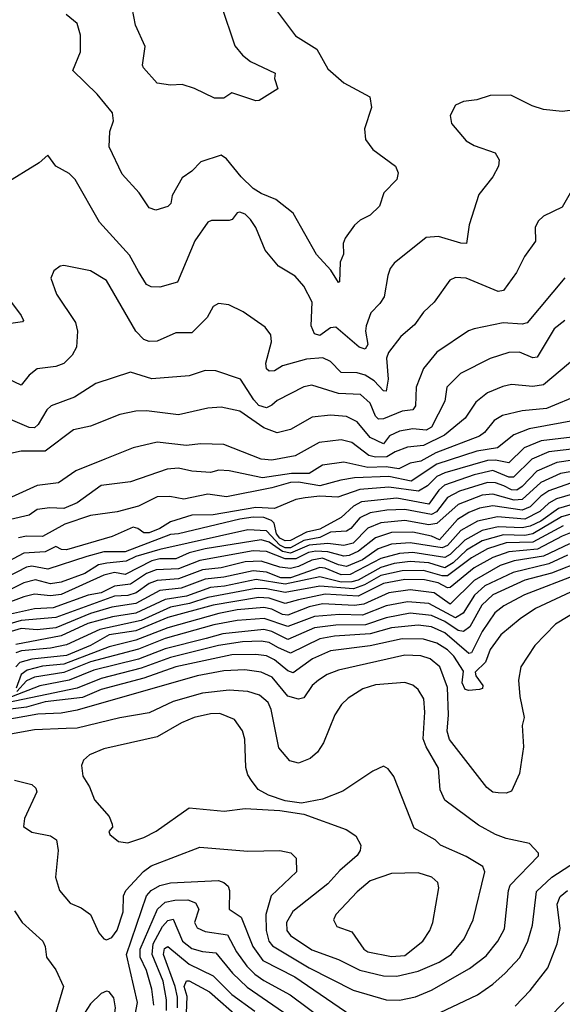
# Model space of a CAD drawing. Extents: x 1443846 to 1577407, y 839182 to 927291.
# Tile 120 of 256: x 1457979 to 1460016, y 894568 to 898265. Entities that reach past the tile are written whole.
import ezdxf

# ---------------------------------------------------------------- set-up
doc = ezdxf.new("R2010")
doc.units = 0

msp = doc.modelspace()

# ---------------------------------------------------------------- linework, layer by layer
at = {"layer": '0CON20XD'}
for points in [[(1458735, 898320), (1458786.7, 898166.7), (1458815, 898131.5), (1458845, 898108.5), (1458937.5, 898065), (1458935.7, 898044.3), (1458948, 898005), (1458877.7, 897962.3), (1458865, 897960.7), (1458775, 897990), (1458745, 897970), (1458710.5, 897970.5), (1458635, 898007.1), (1458588.3, 898021.7), (1458545, 898018.8), (1458495, 898026.7), (1458444, 898085), (1458440, 898095), (1458450, 898165), (1458414.2, 898245), (1458394.2, 898344.2)], [(1458931.4, 898315), (1459014.4, 898205), (1459094.6, 898154.6), (1459135, 898081.1), (1459195, 898027.8), (1459293.3, 897975), (1459299.2, 897935), (1459272.9, 897855), (1459277.3, 897815), (1459305, 897778.1), (1459390, 897715), (1459400, 897690), (1459394.2, 897665), (1459345.7, 897615), (1459329.2, 897565), (1459295, 897530.8), (1459257.3, 897512.7), (1459235, 897494), (1459200, 897445), (1459193.3, 897425), (1459194, 897385), (1459181.3, 897355), (1459179.5, 897280.5), (1459175, 897278.8), (1459146.2, 897325), (1459093.4, 897383.4), (1459005, 897539.1), (1458940.4, 897590.4), (1458885, 897612.4), (1458855, 897631.5), (1458810.3, 897675), (1458755, 897743.1), (1458735, 897757.1), (1458658.9, 897731.1), (1458625, 897695.8), (1458588.6, 897671.4), (1458551.2, 897605), (1458545.8, 897575), (1458535, 897564), (1458489.7, 897550.3), (1458465, 897558.6), (1458427.1, 897615), (1458363.8, 897685), (1458315, 897787.5), (1458317.5, 897845), (1458331.4, 897885), (1458327.5, 897915), (1458270, 897985), (1458178.5, 898075), (1458207.5, 898145), (1458207, 898207), (1458195, 898251.2), (1458153.8, 898285)], [(1460045.5, 897924.5), (1460015, 897920.5), (1459945, 897927.5), (1459902.1, 897942.1), (1459822.1, 897982.1), (1459745, 897980.3), (1459695, 897964.6), (1459645, 897957.5), (1459615, 897944.3), (1459594.2, 897905), (1459599.2, 897875), (1459655, 897810.6), (1459685, 897793.3), (1459764, 897765), (1459779.1, 897739.1), (1459775.8, 897715), (1459754.4, 897675), (1459701.7, 897608.3), (1459665.6, 897495), (1459656.2, 897425), (1459635, 897425.5), (1459550.9, 897450.9), (1459505, 897447.7), (1459385, 897350.6), (1459369.2, 897330.8), (1459360.9, 897305), (1459346.7, 897225), (1459330.9, 897199.1), (1459297.5, 897165), (1459279.1, 897115), (1459276.7, 897095), (1459285.3, 897045), (1459275, 897028.5), (1459252.5, 897035), (1459165, 897110.4), (1459145, 897107.7), (1459105, 897079.6), (1459085.7, 897085.7), (1459073.1, 897115), (1459076.9, 897205), (1459045.6, 897265), (1459012.4, 897302.4), (1458950, 897340), (1458900.3, 897400.3), (1458865.4, 897485), (1458845.6, 897515), (1458825, 897534.4), (1458805, 897542.9), (1458795, 897540), (1458775.8, 897515), (1458765, 897510.6), (1458698.8, 897511.2), (1458684.6, 897505.4), (1458636.8, 897435), (1458570.6, 897279.4), (1458505, 897260.8), (1458472.2, 897262.2), (1458455, 897270.8), (1458425, 897319.4), (1458390.6, 897380.6), (1458278.9, 897505), (1458187.1, 897665), (1458165, 897687.1), (1458114.2, 897715), (1458085, 897756.7), (1458051.7, 897728.3), (1457918, 897645)], [(1460045.6, 897614.4), (1460015, 897560.6), (1459945, 897527.1), (1459925, 897508.8), (1459914.3, 897485), (1459915, 897433.3), (1459873.6, 897376.4), (1459844, 897316), (1459795, 897248.9), (1459775, 897244.6), (1459655, 897294.5), (1459615, 897296.7), (1459592.8, 897287.2), (1459534.4, 897205), (1459495, 897166.9), (1459460.2, 897119.8), (1459409.6, 897075), (1459363.1, 897015), (1459355.9, 896994.1), (1459361.9, 896915), (1459355, 896870), (1459345, 896871.5), (1459309.6, 896909.6), (1459275, 896930.3), (1459245, 896938.5), (1459185, 896940.2), (1459145, 896981.3), (1459116.7, 896995), (1459055, 896991), (1458965, 896965.9), (1458935, 896946.1), (1458915, 896945.5), (1458904.7, 896954.7), (1458902.2, 896975), (1458924.6, 897055), (1458921.5, 897081.5), (1458900.2, 897110.2), (1458818.3, 897168.3), (1458764.5, 897194.5), (1458725, 897198.9), (1458705, 897188.1), (1458682.9, 897147.1), (1458625, 897089.5), (1458565, 897089.2), (1458495, 897058.2), (1458465, 897056.2), (1458445, 897064.7), (1458415, 897095.4), (1458305, 897285.6), (1458245, 897321.9), (1458145, 897342), (1458130.5, 897339.5), (1458107.3, 897322.7), (1458096, 897295), (1458117.5, 897235), (1458188.3, 897128.3), (1458195.4, 897095.4), (1458192.1, 897035), (1458176.4, 897005), (1458145, 896974.6), (1458115, 896962.8), (1458045, 896953.8), (1458015, 896930.4), (1457985, 896893.1), (1457935, 896916.1)], [(1460024.7, 897295.3), (1459883.5, 897126.5), (1459865, 897121.8), (1459793.7, 897126.3), (1459685, 897104.6), (1459663.8, 897096.2), (1459545, 897016.4), (1459494, 896955), (1459466.6, 896885), (1459464.2, 896815), (1459455, 896800), (1459414.5, 896795.5), (1459345, 896766.5), (1459326, 896765), (1459315, 896776.9), (1459294.8, 896824.8), (1459257.8, 896857.8), (1459175, 896861.3), (1459075, 896892.9), (1459045, 896886.6), (1458945, 896835.3), (1458925, 896817.6), (1458905, 896807.3), (1458877, 896817), (1458857.2, 896837.2), (1458807.3, 896915), (1458715, 896946.7), (1458675, 896947.9), (1458615, 896927.8), (1458475, 896917.1), (1458395, 896941.1), (1458265, 896898.9), (1458185, 896848.2), (1458097.1, 896815), (1458080.4, 896799.6), (1458048.6, 896745), (1458035, 896732.9), (1458015, 896734.1), (1457945, 896764.1)], [(1457928.8, 897228.8), (1457984.5, 897155), (1457992.9, 897135), (1457989.8, 897130.2), (1457901.8, 897118.2)], [(1460025, 897135.3), (1459985, 897104.6), (1459921.7, 896998.3), (1459905, 896995.8), (1459855, 897017.1), (1459815, 897015.3), (1459745, 896992.8), (1459632.9, 896937.1), (1459582.2, 896885), (1459575, 896832.9), (1459525.1, 896734.9), (1459505, 896724.2), (1459455, 896728.7), (1459405, 896720.4), (1459367.5, 896702.5), (1459345, 896672.7), (1459295, 896696.2), (1459245, 896754.8), (1459205, 896774.8), (1459145, 896780), (1459077.2, 896772.8), (1458995, 896726.8), (1458945, 896714.1), (1458895, 896732.4), (1458805, 896794.7), (1458735, 896810.3), (1458685, 896806.5), (1458575, 896781.2), (1458455, 896795.9), (1458414.7, 896794.7), (1458355, 896782.6), (1458245, 896739.4), (1458181.4, 896725), (1458075, 896644.7), (1457985, 896644.7), (1457945, 896636.1)], [(1460070.4, 896999.6), (1459945, 896894.2), (1459905, 896887.9), (1459825, 896894.7), (1459791.9, 896888.1), (1459735, 896863.4), (1459690.5, 896829.5), (1459651.4, 896768.6), (1459573.7, 896705), (1459495, 896665.6), (1459435, 896659.8), (1459387.6, 896642.4), (1459356.6, 896623.4), (1459315, 896622.9), (1459289.1, 896629.1), (1459225, 896678), (1459185, 896687.1), (1459102.5, 896677.5), (1459012.9, 896627.1), (1458925, 896611.6), (1458885, 896615.2), (1458745, 896669.8), (1458657.4, 896672.6), (1458605, 896666.8), (1458495, 896679.3), (1458405, 896657.8), (1458298.1, 896615), (1458189, 896571), (1458125, 896526), (1458044.1, 896515.9), (1457892.3, 896447.7)], [(1460082.6, 896857.4), (1459956.7, 896805), (1459865, 896796.1), (1459790.8, 896779.2), (1459760.4, 896759.6), (1459724.1, 896715), (1459705, 896701), (1459540.9, 896639.1), (1459485, 896607.5), (1459445, 896599.9), (1459401.6, 896578.4), (1459355, 896585.5), (1459285, 896583.7), (1459195, 896604.1), (1459115, 896592.5), (1459065, 896560.8), (1458998.7, 896561.3), (1458890, 896545), (1458765, 896571.3), (1458726.8, 896573.2), (1458695, 896565.3), (1458625, 896569.8), (1458575, 896580.9), (1458533, 896577), (1458395, 896529.4), (1458285, 896515.9), (1458195, 896450.7), (1458145, 896430), (1458092.3, 896432.3), (1458045, 896426.3), (1458015, 896404.8), (1457945, 896387.9)], [(1460075, 896762), (1459891.4, 896728.6), (1459833.4, 896706.6), (1459772.3, 896657.7), (1459695, 896644.4), (1459544.3, 896595.7), (1459448, 896532), (1459365, 896550.3), (1459235.1, 896544.9), (1459184.6, 896535.4), (1459105, 896514.2), (1459025, 896528.5), (1458995, 896527.6), (1458925, 896507.3), (1458755, 896473.8), (1458685, 896483), (1458595, 896464.8), (1458542.5, 896475), (1458495, 896474), (1458425, 896438.5), (1458345, 896417.7), (1458245, 896403.3), (1458148.7, 896371.3), (1458065, 896324.2), (1458004.9, 896325.1), (1457975, 896319)], [(1460095, 896702.2), (1459936.7, 896683.3), (1459872.7, 896657.3), (1459815, 896601.1), (1459765, 896610.9), (1459735, 896609.8), (1459575, 896563.4), (1459545, 896549.6), (1459509.8, 896515), (1459475.4, 896494.6), (1459365, 896509.7), (1459255, 896500.7), (1459172.8, 896472.8), (1459105, 896475.9), (1459049.9, 896470.1), (1459015, 896463.5), (1458935, 896429.1), (1458865, 896433.2), (1458705, 896405.8), (1458625, 896404.2), (1458545, 896380.1), (1458505, 896354), (1458465, 896338.6), (1458445, 896338.1), (1458422.5, 896355), (1458405, 896359.3), (1458325.4, 896325), (1458155, 896274), (1458135.3, 896275.3), (1458115, 896286.5), (1458075, 896267.3), (1457995, 896262.4), (1457765, 896140.6)], [(1460105, 896658.2), (1459965, 896642.5), (1459901, 896615), (1459832.7, 896547.3), (1459815, 896547.4), (1459755, 896572.1), (1459685, 896555.7), (1459572.8, 896517.2), (1459551.7, 896498.3), (1459514.4, 896445.6), (1459395, 896468), (1459261.8, 896455), (1459231.6, 896438.4), (1459185, 896396.1), (1459105, 896351.4), (1459055, 896340.8), (1458995, 896309.6), (1458975, 896308.8), (1458955, 896317.6), (1458942.6, 896335), (1458933.7, 896375), (1458924.2, 896385), (1458895, 896396.1), (1458855, 896396.6), (1458805, 896389.5), (1458575, 896333.9), (1458545, 896332.4), (1458375, 896267.2), (1458295, 896266.3), (1458231, 896249), (1458085, 896201.2), (1458025, 896213.1), (1458005, 896209.7), (1457777.5, 896092.5)], [(1460115, 896619.7), (1459995, 896602.7), (1459919.6, 896570.4), (1459865, 896512.3), (1459845, 896498.6), (1459825, 896499.8), (1459795.6, 896515), (1459765, 896526), (1459735, 896527.1), (1459630.3, 896495), (1459585, 896471.3), (1459543.3, 896416.7), (1459525, 896407.3), (1459425, 896425.5), (1459356.5, 896423.5), (1459295, 896413.8), (1459255, 896394.5), (1459221.3, 896355), (1459205.2, 896344.8), (1459145, 896340.4), (1459105, 896320.5), (1459045, 896309.1), (1458995, 896282.3), (1458975, 896282.4), (1458955, 896292.2), (1458905, 896345.9), (1458835, 896349.5), (1458504.4, 896275.6), (1458415, 896249), (1458378.4, 896231.6), (1458305.4, 896224.6), (1458275, 896218.4), (1458223.8, 896185), (1458135, 896152.7), (1458095, 896147.3), (1458038.2, 896161.8), (1457995, 896150.3), (1457785, 896045.1)], [(1460125, 896581.4), (1460008.5, 896561.5), (1459935, 896527.8), (1459865, 896462.8), (1459835, 896460.3), (1459755, 896483.6), (1459715, 896479.3), (1459625, 896444.3), (1459545, 896373.7), (1459515, 896368.6), (1459425, 896384.5), (1459335, 896376.3), (1459285, 896356), (1459230.1, 896299.9), (1459195, 896291.1), (1459135, 896298.3), (1459065, 896291.5), (1458995, 896261.8), (1458965, 896267.6), (1458915, 896302.6), (1458885, 896311.7), (1458675, 896277.6), (1458615, 896262.9), (1458565, 896240.5), (1458505, 896240.2), (1458475, 896233.5), (1458375, 896181.5), (1458335, 896189.6), (1458295, 896179.4), (1458135, 896107.2), (1458095, 896101.4), (1458035, 896107.7), (1457995, 896097.9), (1457925, 896071.1)], [(1460068.2, 896531.8), (1459965, 896496.1), (1459935, 896475.7), (1459895, 896436), (1459865, 896423.1), (1459755, 896439.9), (1459705, 896430.6), (1459664.3, 896415), (1459622.2, 896387.8), (1459555, 896311.4), (1459525, 896325.3), (1459455, 896340.3), (1459375, 896338.9), (1459315, 896319.8), (1459250.8, 896269.2), (1459215, 896253.7), (1459195, 896251.1), (1459135, 896267.5), (1459090.8, 896269.2), (1459063, 896265), (1459015, 896240.6), (1458975, 896240.4), (1458905, 896268.1), (1458855, 896270.9), (1458655, 896234.5), (1458575, 896203.2), (1458491, 896199), (1458455, 896185.1), (1458394.8, 896145.2), (1458335, 896138.3), (1458285, 896112.5), (1458235.3, 896104.7), (1458105, 896056), (1458035, 896053), (1457945, 896032.4)], [(1460105, 896498.3), (1459994.2, 896465.8), (1459965, 896449.3), (1459931.1, 896418.9), (1459875, 896390.1), (1459772.1, 896397.9), (1459697.4, 896382.6), (1459635, 896346.5), (1459585, 896291.1), (1459565, 896281.8), (1459445, 896301.1), (1459374.5, 896295.5), (1459325, 896278.4), (1459265, 896237.4), (1459205, 896212.4), (1459175, 896217.8), (1459115, 896243.3), (1459075, 896236), (1459025, 896211.7), (1458995, 896204.4), (1458955, 896209.6), (1458885, 896232.3), (1458825, 896229.1), (1458735, 896207.1), (1458665, 896198.8), (1458575, 896166), (1458495, 896159.4), (1458465, 896147.5), (1458416.7, 896113.3), (1458385, 896103.1), (1458335, 896100.7), (1458115, 896020.3), (1457985, 896008.7), (1457885, 895979.9)], [(1460095, 896457.5), (1460000.8, 896429.2), (1459935, 896382.4), (1459895, 896362.8), (1459865, 896357.1), (1459775, 896361.3), (1459715, 896346.4), (1459649.5, 896310.5), (1459595, 896257.1), (1459575, 896245.3), (1459455, 896264.3), (1459405, 896260.8), (1459335, 896241.5), (1459218.8, 896181.2), (1459185, 896180.7), (1459125, 896206), (1459105, 896208.4), (1458995, 896169.3), (1458959.6, 896169.6), (1458905, 896191), (1458855, 896195.4), (1458745, 896171.3), (1458675, 896164.2), (1458585, 896130.6), (1458505, 896121.8), (1458415, 896072.8), (1458325, 896058.9), (1458245, 896034.7), (1458115, 895981.1), (1458044.6, 895974.6), (1457985, 895978.9), (1457895, 895953.1)], [(1460105, 896425.2), (1460012.2, 896397.8), (1459905, 896334), (1459875, 896328.6), (1459795, 896330.9), (1459715, 896308.6), (1459656.3, 896273.7), (1459605.8, 896225), (1459575, 896206.2), (1459514.7, 896225.3), (1459445, 896230.5), (1459385, 896222.7), (1459335, 896208.4), (1459249.2, 896160.8), (1459225, 896153.7), (1459185, 896152.8), (1459105, 896173.2), (1458975, 896145.4), (1458867, 896163), (1458747.7, 896137.7), (1458695, 896132.6), (1458605, 896100.7), (1458525, 896088.4), (1458415, 896036.5), (1458327.1, 896022.9), (1458235, 895997.7), (1458135, 895951.5), (1457965, 895918.6)], [(1460019.2, 896365), (1459905, 896303.3), (1459805, 896300.3), (1459735, 896277.8), (1459675.3, 896244.7), (1459585, 896177.1), (1459565, 896176.9), (1459495, 896197.3), (1459415, 896195.6), (1459335, 896177.7), (1459273.5, 896143.5), (1459231.5, 896128.5), (1459105, 896138.1), (1458975, 896113.7), (1458905, 896128.4), (1458865, 896128.8), (1458685, 896095.9), (1458616.7, 896073.3), (1458545, 896058.8), (1458435, 896009.6), (1458280, 895975), (1458155, 895917.3), (1458095, 895904.7), (1457985.5, 895895), (1457965, 895887.6)], [(1460065, 896345.3), (1460015, 896326), (1459923, 896277), (1459815, 896266.5), (1459754.2, 896245.8), (1459685, 896206.9), (1459595, 896133), (1459585, 896131.8), (1459550, 896150), (1459497.7, 896162.3), (1459425, 896162.9), (1459345, 896147.4), (1459249.1, 896100.9), (1459125, 896107.7), (1459025, 896087.1), (1458975, 896072.8), (1458915, 896092.9), (1458875, 896095.1), (1458705, 896066.3), (1458535, 896020.3), (1458415, 895970.6), (1458315, 895955.8), (1458245, 895914.9), (1458155, 895878.1), (1458025, 895863.2), (1457979.2, 895850.8), (1457964.2, 895835)], [(1460042.7, 896297.3), (1459945, 896250.6), (1459835, 896232.9), (1459782.9, 896215), (1459685, 896159.5), (1459595, 896070.8), (1459535, 896113.2), (1459445, 896123.8), (1459365, 896113.3), (1459270.1, 896069.9), (1459235.3, 896065.3), (1459115, 896071.6), (1459065, 896060.9), (1458985, 896029.2), (1458965, 896031.4), (1458925, 896052), (1458895, 896057.8), (1458795, 896049.2), (1458726.2, 896035), (1458535, 895982.1), (1458415, 895935.6), (1458315, 895909.7), (1458145, 895845.1), (1458065, 895837), (1458007.1, 895822.9), (1457985, 895806.2), (1457965.4, 895755)], [(1460034.8, 896254.8), (1459965, 896222.2), (1459830.5, 896189.5), (1459725, 896139.8), (1459685.8, 896104.2), (1459642.9, 896037.1), (1459615, 896019.1), (1459515, 896073.3), (1459435, 896079.3), (1459355, 896063.5), (1459265, 896029.2), (1459178.9, 896031.1), (1459085, 896024), (1458985, 895986.2), (1458896, 896016), (1458795, 896008.4), (1458707.2, 895992.8), (1458525, 895941.1), (1458425, 895901.4), (1458245, 895854.3), (1458145, 895813.6), (1458035, 895796), (1458005, 895782.7), (1457967.7, 895742.3)], [(1460095.8, 896234.2), (1459975, 896186.4), (1459875, 896161), (1459755.3, 896105), (1459713.2, 896066.8), (1459668.4, 895985), (1459645, 895967.1), (1459625, 895971.4), (1459575, 896005.3), (1459525, 896028), (1459445, 896036.4), (1459355, 896018.7), (1459277.2, 895992.8), (1459165, 895991.4), (1459085, 895981.1), (1458985, 895937.5), (1458925, 895968.3), (1458895, 895974.7), (1458741.6, 895958.4), (1458678.4, 895941.6), (1458525, 895902.3), (1458425, 895863.9), (1458257.5, 895822.5), (1458164.8, 895785.2), (1458055, 895764.3), (1457948.1, 895721.9)], [(1460075, 896183.4), (1459874.2, 896105.8), (1459795.6, 896064.4), (1459762.1, 896037.9), (1459715, 895967.9), (1459675, 895888.1), (1459665.2, 895884.8), (1459575, 895962.1), (1459525, 895984.9), (1459475, 895991.1), (1459375, 895981.1), (1459295, 895959), (1459160.3, 895949.7), (1459105, 895939.7), (1458995, 895886.2), (1458948.1, 895908.1), (1458915, 895926.1), (1458885, 895931.5), (1458815, 895928.5), (1458725, 895915.3), (1458545, 895870.7), (1458435, 895829.6), (1458285, 895791.6), (1458195.1, 895754.9), (1457845, 895682.3)], [(1460065, 896124.8), (1459915, 896053.9), (1459856.9, 896015), (1459785, 895955.3), (1459745, 895900), (1459727.3, 895852.7), (1459688.4, 895815), (1459691, 895801), (1459717.6, 895765), (1459715.9, 895754.1), (1459705, 895750), (1459665, 895746.2), (1459650.5, 895750.5), (1459640.1, 895775), (1459645, 895819.2), (1459608.5, 895875), (1459585, 895899.2), (1459545, 895924.2), (1459495, 895938.6), (1459415, 895940.1), (1459294.5, 895914.5), (1459145, 895894.8), (1459078, 895865), (1459005, 895812), (1458985, 895820.4), (1458935, 895861.9), (1458905, 895876.2), (1458865, 895881.8), (1458775, 895879.9), (1458564.9, 895835.1), (1458445, 895792.4), (1458285, 895749.7), (1458215, 895719.7), (1458075, 895703.3), (1458005, 895683.6), (1457915, 895672.6)], [(1460085, 896052.6), (1459989.5, 895995), (1459912.2, 895915), (1459860, 895835), (1459850.9, 895785), (1459856.2, 895723.8), (1459872.7, 895645), (1459865.5, 895614.5), (1459869.7, 895535), (1459855.4, 895435), (1459825, 895368), (1459805, 895360.8), (1459775, 895361.4), (1459754.6, 895364.6), (1459732, 895382), (1459592, 895562), (1459583.6, 895593.6), (1459588.3, 895655), (1459585, 895757.1), (1459556.2, 895835), (1459519.6, 895865), (1459485, 895876.6), (1459425, 895879.2), (1459175, 895822.5), (1459133.6, 895806.4), (1459100.4, 895785), (1459077.1, 895765), (1459045, 895718.5), (1459025, 895713.3), (1458985, 895725.2), (1458926.2, 895796.2), (1458885, 895814.8), (1458823.6, 895823.6), (1458745, 895819.5), (1458645, 895801.3), (1458195, 895672.2), (1458135, 895661.6), (1458046.8, 895656.8), (1457915, 895633.3)], [(1459405, 894583.7), (1459465, 894596.2), (1459525, 894621.1), (1459667.6, 894702.4), (1459730.2, 894749.8), (1459773.4, 894805), (1459798.8, 894851.2), (1459813.2, 894995), (1459820, 895015), (1459925.8, 895125.8), (1459925.6, 895135.6), (1459892.2, 895172.2), (1459805, 895190.6), (1459765, 895205.3), (1459700.5, 895240.5), (1459574.7, 895334.7), (1459557.4, 895372.6), (1459551.1, 895455), (1459504.4, 895534.4), (1459492.7, 895565), (1459500, 895665), (1459495.3, 895715), (1459475, 895749.4), (1459455, 895766.2), (1459425, 895776.1), (1459315, 895766.9), (1459267.3, 895752.7), (1459212.2, 895717.8), (1459186.5, 895693.5), (1459161.5, 895655), (1459119.7, 895550.2), (1459097.1, 895515), (1459068.8, 895491.2), (1459025, 895473.7), (1458992.4, 895482.4), (1458951.3, 895531.3), (1458923.4, 895675), (1458911.7, 895701.7), (1458878.7, 895728.6), (1458835, 895741.9), (1458765, 895747.1), (1458665, 895736.3), (1458555.5, 895704.5), (1458465, 895661.8), (1458355, 895643.7), (1458195, 895604.3), (1458153.2, 895603.2), (1458035, 895598.3), (1457846.4, 895565)], [(1459395, 894674), (1459475, 894692.1), (1459553.5, 894726.5), (1459598.9, 894755), (1459646.9, 894813.1), (1459680.7, 894885), (1459724.4, 895065), (1459717.5, 895085), (1459655, 895122.6), (1459558.8, 895165), (1459538.8, 895185), (1459459.7, 895229.7), (1459383.4, 895423.4), (1459362.1, 895452.1), (1459345, 895462), (1459305, 895442.9), (1459191.9, 895368.1), (1459115, 895337.8), (1459036.6, 895323.4), (1458975, 895332.2), (1458912.7, 895352.7), (1458874.2, 895375), (1458848.8, 895408.8), (1458835, 895430), (1458827.4, 895457.4), (1458823.9, 895563.9), (1458815.3, 895595.3), (1458785, 895637.8), (1458730.2, 895660.2), (1458695, 895659), (1458634.4, 895645), (1458586.5, 895625), (1458495, 895571.9), (1458295, 895527), (1458241.5, 895505), (1458218.8, 895485), (1458211.5, 895465), (1458216.4, 895425), (1458241.5, 895385), (1458260, 895335), (1458315, 895272.5), (1458326.4, 895243.6), (1458326.7, 895233.3), (1458313.3, 895216.7), (1458317.5, 895205), (1458349.2, 895179.2), (1458385, 895174.4), (1458445, 895194.5), (1458491.5, 895218.5), (1458615, 895305.7), (1458746.4, 895293.6), (1458825, 895302.9), (1458955, 895295.7), (1459045, 895281.8), (1459204.2, 895224.2), (1459240.5, 895200.5), (1459259.4, 895165), (1459256.7, 895145), (1459245, 895127.1), (1459180.1, 895069.9), (1459135, 895020), (1459003.5, 894916.5), (1458980.2, 894875), (1458981.4, 894845), (1458995, 894826), (1459075, 894772.7), (1459175, 894735.7), (1459255, 894695.7), (1459345, 894674.8), (1459395, 894674)], [(1457959.4, 895409.4), (1458025, 895393.1), (1458039.3, 895379.3), (1458042.9, 895365), (1457996.4, 895265), (1457992.9, 895235), (1458024.4, 895214.4), (1458095, 895200.4), (1458116.7, 895185), (1458123.8, 895145), (1458113.3, 895045), (1458128.1, 894995), (1458168.1, 894948.1), (1458209.8, 894929.8), (1458244.2, 894905), (1458275.9, 894835.9), (1458294.1, 894814.1), (1458305, 894810), (1458325, 894818.8), (1458345, 894846.2), (1458367.1, 894915), (1458368.2, 894975), (1458377.2, 894995), (1458443.6, 895066.4), (1458472.9, 895087.1), (1458655, 895158.4), (1458835, 895142.6), (1458955.8, 895145.8), (1458997.1, 895137.1), (1459016.6, 895116.6), (1459017.3, 895065), (1458923.2, 894975), (1458902.4, 894905), (1458904.6, 894844.6), (1458914.1, 894805), (1458927.8, 894787.8), (1459065.3, 894705), (1459230.8, 894620.8), (1459355, 894584.1), (1459405, 894583.7)], [(1459509.4, 894515), (1459696.9, 894603.1), (1459755, 894643.2), (1459801.1, 894685), (1459855.9, 894744.1), (1459886.4, 894805), (1459903.2, 894865), (1459918.2, 894991.8), (1459976.8, 895045), (1460090.5, 895119.5)], [(1458383.3, 894375), (1458420.7, 894575), (1458379.3, 894755), (1458455.4, 894974.6), (1458472.1, 894995), (1458505, 895014), (1458545, 895024), (1458725, 895032.4), (1458745.7, 895025.7), (1458760.8, 895010.8), (1458766.4, 894995), (1458764.6, 894925), (1458810, 894895), (1458854.2, 894785), (1458891.6, 894731.6), (1459011.1, 894671.1), (1459225, 894524.7)], [(1459375, 894746.8), (1459425, 894751.1), (1459491.5, 894805), (1459517.9, 894845), (1459529.1, 894875), (1459552.5, 895005), (1459547.8, 895025), (1459525.6, 895045), (1459475, 895062), (1459375, 895058.8), (1459295, 895031.8), (1459245, 894990), (1459165.8, 894905), (1459157.1, 894885), (1459169.5, 894859.5), (1459225, 894840), (1459270, 894775), (1459285.2, 894765.2), (1459375, 894746.8)], [(1459839, 894561), (1459895, 894619.5), (1459961.2, 894705), (1459995.9, 894795), (1460007.9, 894852.1), (1459996.4, 894943.6), (1460007.8, 894972.2), (1460035.4, 894995)], [(1458482.4, 894565), (1458474.6, 894625), (1458455.1, 894695.1), (1458431.7, 894745), (1458430.9, 894775), (1458496.5, 894925), (1458525, 894951.7), (1458560.9, 894959.1), (1458609.6, 894959.6), (1458638.7, 894948.7), (1458650.7, 894925), (1458635.3, 894875), (1458644.8, 894854.8), (1458675, 894840.9), (1458759, 894829), (1458792.2, 894765), (1458831.3, 894711.3), (1458861.3, 894681.3), (1458895, 894656.6), (1458993.6, 894603.6), (1459195, 894452.6)], [(1457958.8, 894918.8), (1457988.5, 894875), (1458065.6, 894805), (1458074.5, 894785), (1458079.4, 894745), (1458115, 894696.9), (1458143.8, 894635), (1458115, 894537.1)], [(1458530, 894545), (1458530, 894585), (1458517.6, 894655), (1458476.3, 894755), (1458479.6, 894795), (1458515, 894860.2), (1458535, 894882.7), (1458555, 894887.8), (1458589.6, 894805), (1458625, 894777.7), (1458665.5, 894765.5), (1458715, 894761), (1458777.7, 894685), (1458832.4, 894632.4), (1459045.1, 894485.1)], [(1458570.8, 894555), (1458570.8, 894595), (1458562.3, 894635), (1458518.6, 894755), (1458522.9, 894777.1), (1458535, 894784.8), (1458615, 894719), (1458705, 894675.2), (1458775, 894604.8), (1458861.4, 894541.4)], [(1458604.7, 894535), (1458607.6, 894597.6), (1458596.6, 894635), (1458605, 894656.2), (1458615, 894656), (1458691, 894615), (1458805, 894514.4)], [(1458092, 894188), (1458135, 894193.5), (1458168.7, 894211.3), (1458228.8, 894265), (1458283.3, 894335), (1458316.9, 894395), (1458338.6, 894555), (1458332.6, 894592.6), (1458315, 894614.4), (1458305, 894616.7), (1458285, 894607.8), (1458245, 894569.6), (1458188.4, 894481.6), (1458152.5, 894437.5), (1458119.6, 894380.4), (1458034.7, 894285), (1458007.9, 894245), (1458005.5, 894225), (1458031, 894201), (1458092, 894188)], [(1459965, 894517.3), (1460021.8, 894575)]]:
    msp.add_lwpolyline(points, dxfattribs=at)

doc.saveas('drawing.dxf')
